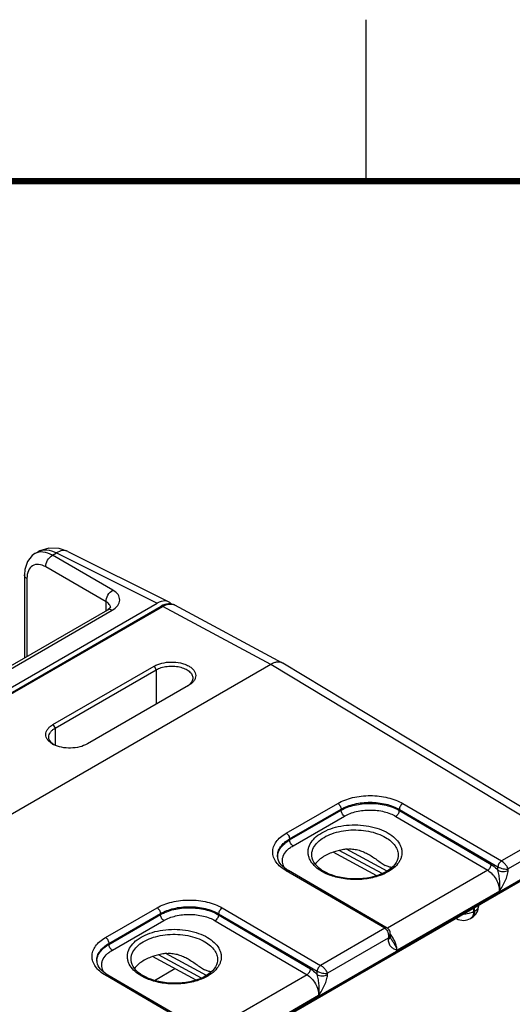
# Model space of a CAD drawing. Header units: inches. Extents: x 0 to 34, y 0 to 22.
# Tile 89 of 168: x 7.4 to 9, y 19 to 22. Entities that reach past the tile are written whole.
import ezdxf

# ---------------------------------------------------------------- set-up
doc = ezdxf.new("R2010")
doc.units = ezdxf.units.IN
doc.header["$LTSCALE"] = 1.87
doc.header["$MEASUREMENT"] = 0
doc.layers.get('0').update_dxf_attribs({"linetype": 'CONTINUOUS'})

msp = doc.modelspace()

# ---------------------------------------------------------------- linework, layer by layer
at = {"color": 2, "linetype": 'CONTINUOUS'}
msp.add_line((8.5, 21.5), (8.5, 22), dxfattribs=at)
at = {"color": 7, "linetype": 'CONTINUOUS'}
for p, q in [((7.5767, 20.3544), (7.5493, 20.3637)), ((7.4744, 20.3475), (7.4845, 20.3533)), ((7.5291, 20.3425), (7.5413, 20.3495)), ((7.7159, 20.2346), (7.5291, 20.3425)), ((7.5413, 20.3495), (7.8527, 20.194)), ((7.5767, 20.3544), (7.8888, 20.1984)), ((7.695, 20.1985), (7.5082, 20.3063)), ((7.442, 20.2818), (7.442, 20.025)), ((7.4499, 20.2702), (7.4499, 20.0296)), ((1.6595, 16.6181), (7.8527, 20.194)), ((3.1917, 17.4864), (7.8651, 20.1848)), ((3.1972, 17.4859), (7.8706, 20.1843)), ((7.2903, 19.9374), (7.6999, 20.1739)), ((7.3043, 19.9364), (7.714, 20.1729)), ((7.695, 20.1711), (7.695, 20.1985)), ((7.6999, 20.1739), (7.6999, 20.1739)), ((7.7085, 20.1802), (7.7085, 20.1802)), ((8.2048, 20.0045), (7.8706, 20.1843)), ((8.2415, 20.0087), (7.9073, 20.1884)), ((8.2048, 20.0045), (3.5258, 17.3029)), ((7.5303, 19.8182), (7.8435, 19.999)), ((7.8435, 19.999), (7.85, 19.9879)), ((9.0693, 19.4832), (8.2048, 20.0045)), ((8.2426, 20.0081), (8.2415, 20.0087)), ((9.1074, 19.4866), (8.2426, 20.0081)), ((7.5368, 19.8071), (7.85, 19.9879)), ((7.85, 19.9879), (7.85, 19.8817)), ((7.9502, 19.9395), (7.637, 19.7587)), ((7.9511, 19.9401), (7.9502, 19.9395)), ((7.5303, 19.8182), (7.5368, 19.8071)), ((7.5368, 19.8071), (7.5368, 19.7545)), ((8.2526, 19.4825), (8.4122, 19.5746)), ((8.6137, 19.5741), (8.9188, 19.3963)), ((8.2632, 19.4644), (8.4227, 19.5565)), ((8.2633, 19.4613), (8.4227, 19.5534)), ((8.2738, 19.4432), (8.4333, 19.5353)), ((8.4227, 19.5534), (8.4227, 19.5565)), ((8.5923, 19.5345), (8.8766, 19.3674)), ((8.603, 19.5526), (8.603, 19.556)), ((8.603, 19.556), (8.9082, 19.3782)), ((8.603, 19.5526), (8.8873, 19.3855)), ((9.0693, 19.4832), (8.9188, 19.3963)), ((8.2633, 19.4613), (8.2632, 19.4644)), ((9.0851, 19.4557), (8.9399, 19.3718)), ((8.3316, 19.4141), (8.3316, 19.4141)), ((8.5329, 19.3507), (8.3977, 19.4234)), ((8.5499, 19.3571), (8.4166, 19.4288)), ((8.5655, 19.3653), (8.4397, 19.433)), ((8.5997, 19.4126), (8.5997, 19.4126)), ((8.2258, 19.411), (8.2258, 19.411)), ((8.5578, 19.1879), (8.2526, 19.3656)), ((8.5653, 19.1887), (8.2601, 19.3664)), ((8.8766, 19.3674), (8.5661, 19.1881)), ((8.908, 19.3677), (8.9082, 19.3782)), ((8.9398, 19.3674), (8.9399, 19.3718)), ((4.5608, 16.784), (8.9892, 19.3409)), ((4.5638, 16.7906), (8.9921, 19.3475)), ((8.9126, 19.3028), (8.5958, 19.1199)), ((8.8489, 19.2593), (8.8489, 19.2599)), ((7.6931, 19.1594), (7.8527, 19.2516)), ((7.7037, 19.1413), (7.8632, 19.2334)), ((7.7038, 19.1383), (7.8632, 19.2303)), ((7.8632, 19.2303), (7.8632, 19.2334)), ((8.0435, 19.2295), (8.0435, 19.2329)), ((8.0435, 19.2329), (8.3487, 19.0552)), ((8.0435, 19.2295), (8.3278, 19.0625)), ((8.0542, 19.2511), (8.3593, 19.0733)), ((8.8328, 19.2506), (8.8328, 19.2392)), ((8.8328, 19.2392), (8.8357, 19.2409)), ((8.8357, 19.2409), (8.8357, 19.2523)), ((7.7143, 19.1202), (7.8738, 19.2122)), ((8.0328, 19.2114), (8.3171, 19.0444)), ((8.7797, 19.218), (8.7779, 19.2189)), ((8.8235, 19.2186), (8.8264, 19.2203)), ((8.5578, 19.1879), (8.3593, 19.0733)), ((8.575, 19.1712), (8.5751, 19.1625)), ((7.7038, 19.1383), (7.7037, 19.1413)), ((8.5685, 19.1574), (8.3804, 19.0488)), ((8.5685, 19.1574), (8.5685, 19.153)), ((8.5765, 19.1568), (8.5765, 19.1568)), ((8.006, 19.0422), (7.8802, 19.1099)), ((7.6663, 19.0879), (7.6663, 19.0879)), ((7.7721, 19.091), (7.7721, 19.0911)), ((7.9734, 19.0276), (7.8382, 19.1003)), ((7.9904, 19.0341), (7.8571, 19.1058)), ((8.0402, 19.0896), (8.0402, 19.0896)), ((7.8444, 19.0266), (7.9075, 19.0631)), ((8.3485, 19.0447), (8.3487, 19.0552)), ((8.3803, 19.0444), (8.3804, 19.0488)), ((7.9983, 18.8648), (7.6931, 19.0426)), ((8.0058, 18.8656), (7.7006, 19.0433)), ((8.3171, 19.0444), (8.0066, 18.8651)), ((8.3531, 18.9798), (8.0363, 18.7969))]:
    msp.add_line(p, q, dxfattribs=at)
at = {"color": 7, "linetype": 'CONTINUOUS', "const_width": 0.02}
msp.add_lwpolyline([(33.5, 21.5), (0.5, 21.5)], dxfattribs=at)
at = {"color": 7, "linetype": 'CONTINUOUS'}
for points in [[(7.5493, 20.3637), (7.518, 20.3647), (7.4893, 20.3559), (7.4844, 20.3533)], [(7.4745, 20.3476), (7.4661, 20.3416), (7.4513, 20.3232), (7.4433, 20.2987), (7.442, 20.2818)], [(7.7086, 20.1811), (7.7087, 20.1814), (7.7071, 20.1794), (7.6999, 20.1739)], [(7.9073, 20.1884), (7.9036, 20.1901), (7.8988, 20.1916), (7.8936, 20.1923), (7.8881, 20.1923), (7.8824, 20.1915), (7.8766, 20.19), (7.8706, 20.1876), (7.8651, 20.1848)], [(8.3427, 19.3862), (8.3383, 19.3924), (8.335, 19.3988), (8.3328, 19.4054), (8.3317, 19.4121), (8.3316, 19.4141)], [(8.5997, 19.4126), (8.5996, 19.4108), (8.5986, 19.4042), (8.5965, 19.3978), (8.5933, 19.3916), (8.5892, 19.3855), (8.5841, 19.3797), (8.5781, 19.3741), (8.5711, 19.3688), (8.5633, 19.3639), (8.5547, 19.3593), (8.5454, 19.3551), (8.5353, 19.3514)], [(8.2601, 19.3664), (8.2539, 19.3702), (8.2477, 19.3748), (8.2422, 19.3796), (8.2374, 19.3846), (8.2334, 19.3897), (8.2302, 19.3949), (8.2279, 19.4004), (8.2264, 19.4059), (8.2258, 19.411)], [(8.3686, 19.3645), (8.3614, 19.3691), (8.3542, 19.3746), (8.348, 19.3803), (8.3427, 19.3862)], [(8.5353, 19.3514), (8.5246, 19.3481), (8.5134, 19.3455), (8.5018, 19.3434), (8.4899, 19.3419), (8.4778, 19.341), (8.4655, 19.3408), (8.4533, 19.3412), (8.4412, 19.3422), (8.4293, 19.3438), (8.4177, 19.346), (8.4065, 19.3488), (8.3958, 19.3522), (8.3858, 19.356), (8.3764, 19.3603), (8.3686, 19.3645)], [(8.575, 19.1712), (8.5748, 19.1741), (8.5741, 19.1773), (8.573, 19.1802), (8.5715, 19.1828), (8.5697, 19.1851), (8.5676, 19.1871), (8.5654, 19.1886)], [(8.5765, 19.1568), (8.5762, 19.1573), (8.5758, 19.1581), (8.5755, 19.1593), (8.5752, 19.1608), (8.5751, 19.1625)], [(7.7006, 19.0433), (7.6944, 19.0472), (7.6882, 19.0518), (7.6827, 19.0566), (7.6779, 19.0615), (7.6739, 19.0666), (7.6707, 19.0719), (7.6684, 19.0773), (7.6669, 19.0829), (7.6663, 19.0879)], [(7.7832, 19.0632), (7.7788, 19.0694), (7.7755, 19.0758), (7.7733, 19.0823), (7.7722, 19.089), (7.7721, 19.0911)], [(8.0402, 19.0896), (8.0401, 19.0877), (8.0391, 19.0812), (8.037, 19.0748), (8.0338, 19.0685), (8.0297, 19.0625), (8.0246, 19.0567), (8.0186, 19.0511), (8.0116, 19.0458), (8.0038, 19.0408), (7.9952, 19.0362), (7.9859, 19.032), (7.9758, 19.0283)], [(7.8091, 19.0415), (7.8019, 19.0461), (7.7947, 19.0515), (7.7885, 19.0572), (7.7832, 19.0632)], [(7.9758, 19.0283), (7.9651, 19.0251), (7.9539, 19.0224), (7.9423, 19.0203), (7.9304, 19.0189), (7.9183, 19.018), (7.906, 19.0177), (7.8938, 19.0181), (7.8817, 19.0191), (7.8698, 19.0208), (7.8582, 19.023), (7.847, 19.0258), (7.8363, 19.0291), (7.8263, 19.033), (7.8169, 19.0373), (7.8091, 19.0415)]]:
    msp.add_lwpolyline(points, dxfattribs=at)
for centre, radius, start, end in [((7.6936, 20.1802), 0.0149, 359.9978, 3.4411), ((7.8954, 20.1663), 0.0251, 61.7343, 66.4493), ((7.9172, 19.983), 0.0542, 302.645, 307.2943), ((7.9197, 19.9796), 0.05, 307.3187, 308.529), ((7.5655, 19.8207), 0.0722, 240.0337, 242.7817), ((7.5607, 19.7983), 0.0504, 232.0071, 235.964), ((8.2691, 19.409), 0.0432, 177.3306, 179.169), ((8.919, 19.3969), 0.0216, 239.9252, 240.1386), ((8.8039, 19.2593), 0.045, 300.0008, 359.9992), ((8.7868, 19.2313), 0.0151, 234.4126, 241.7163), ((8.801, 19.2576), 0.045, 241.7302, 300.0009), ((7.7096, 19.0859), 0.0432, 177.3306, 179.169), ((8.3595, 19.0738), 0.0216, 239.9252, 240.1386)]:
    msp.add_arc(centre, radius, start, end, dxfattribs=at)
msp.add_ellipse((7.8526, 20.1327), major_axis=(0.0375, 0.065), ratio=0.576629, start_param=6.085711, end_param=7.068023, dxfattribs=at)
for points, knots in [([(7.4845, 20.3533), (7.4922, 20.3578), (7.5128, 20.3614), (7.5318, 20.3545), (7.5413, 20.3495)], [0, 0, 0, 0, 0.453196, 1, 1, 1, 1]), ([(7.5767, 20.3544), (7.5717, 20.3568), (7.5586, 20.3582), (7.5471, 20.3531), (7.5413, 20.3495)], [0, 0, 0, 0, 0.452206, 1, 1, 1, 1]), ([(7.5291, 20.3425), (7.5201, 20.3476), (7.502, 20.355), (7.4819, 20.3518), (7.4745, 20.3476)], [0, 0, 0, 0, 0.550041, 1, 1, 1, 1]), ([(7.5082, 20.3063), (7.508, 20.3135), (7.5127, 20.3278), (7.5228, 20.3391), (7.5291, 20.3425)], [0, 0, 0, 0, 0.499994, 1, 1, 1, 1]), ([(7.5082, 20.3063), (7.5014, 20.3103), (7.4876, 20.316), (7.4653, 20.312), (7.4518, 20.2936), (7.4499, 20.2784), (7.4499, 20.2702)], [0, 0, 0, 0, 0.270837, 0.491326, 0.717628, 1, 1, 1, 1]), ([(7.4499, 20.2702), (7.4487, 20.2709), (7.4449, 20.2737), (7.442, 20.2784), (7.442, 20.2818)], [0, 0, 0, 0, 0.291472, 1, 1, 1, 1]), ([(7.695, 20.1985), (7.6948, 20.2057), (7.6995, 20.22), (7.7096, 20.2312), (7.7159, 20.2346)], [0, 0, 0, 0, 0.499994, 1, 1, 1, 1]), ([(7.714, 20.1729), (7.7204, 20.1766), (7.7314, 20.1848), (7.7396, 20.2037), (7.7327, 20.2229), (7.7221, 20.2311), (7.7159, 20.2346)], [0, 0, 0, 0, 0.282235, 0.508517, 0.729022, 1, 1, 1, 1]), ([(7.7085, 20.1811), (7.7083, 20.1845), (7.705, 20.1919), (7.6987, 20.1965), (7.695, 20.1985)], [0, 0, 0, 0, 0.448189, 1, 1, 1, 1]), ([(7.6999, 20.1739), (7.7009, 20.1745), (7.7055, 20.1762), (7.7107, 20.1746), (7.714, 20.1729)], [0, 0, 0, 0, 0.222727, 1, 1, 1, 1]), ([(7.8651, 20.1848), (7.8658, 20.1852), (7.8678, 20.1855), (7.8696, 20.1848), (7.8706, 20.1843)], [0, 0, 0, 0, 0.450719, 1, 1, 1, 1]), ([(7.8706, 20.1843), (7.8736, 20.186), (7.8796, 20.189), (7.8888, 20.1915), (7.8976, 20.1918), (7.903, 20.1904), (7.9055, 20.1893)], [0, 0, 0, 0, 0.28739, 0.546954, 0.781864, 1, 1, 1, 1]), ([(7.8435, 19.999), (7.8471, 20.0011), (7.855, 20.0048), (7.8726, 20.0103), (7.8965, 20.0131), (7.9204, 20.0109), (7.9381, 20.0059), (7.9495, 20.0008), (7.9591, 19.9946), (7.9664, 19.9873), (7.9711, 19.9792), (7.9728, 19.9706), (7.9715, 19.9619), (7.9671, 19.9536), (7.9602, 19.9461), (7.9543, 19.942), (7.9511, 19.9401)], [0, 0, 0, 0, 0.066494, 0.138992, 0.292983, 0.446885, 0.519076, 0.585889, 0.646348, 0.700271, 0.748565, 0.793503, 0.838338, 0.886417, 0.940196, 1, 1, 1, 1]), ([(7.85, 19.9879), (7.8549, 19.9907), (7.866, 19.9954), (7.8841, 19.9991), (7.9033, 19.9999), (7.922, 19.9975), (7.9386, 19.9923), (7.9502, 19.9855), (7.9571, 19.9789), (7.9607, 19.9737), (7.9629, 19.9683), (7.9634, 19.9645), (7.9634, 19.9626)], [0, 0, 0, 0, 0.128921, 0.271678, 0.419722, 0.564658, 0.698417, 0.815141, 0.866608, 0.913821, 0.957772, 1, 1, 1, 1]), ([(8.2415, 20.0087), (8.239, 20.01), (8.2334, 20.0119), (8.2241, 20.012), (8.2162, 20.01), (8.2097, 20.0073), (8.2064, 20.0055), (8.2048, 20.0045)], [0, 0, 0, 0, 0.218353, 0.452159, 0.71125, 0.851937, 1, 1, 1, 1]), ([(7.9634, 19.9626), (7.9634, 19.9606), (7.9628, 19.9566), (7.9603, 19.9508), (7.9563, 19.9452), (7.9528, 19.942), (7.9509, 19.9405)], [0, 0, 0, 0, 0.224876, 0.461143, 0.718162, 1, 1, 1, 1]), ([(7.5294, 19.7582), (7.5262, 19.76), (7.5204, 19.764), (7.5134, 19.7714), (7.5091, 19.7795), (7.5077, 19.7881), (7.5094, 19.7967), (7.514, 19.8049), (7.5211, 19.8122), (7.5271, 19.8163), (7.5303, 19.8182)], [0, 0, 0, 0, 0.144095, 0.272586, 0.388033, 0.496247, 0.605134, 0.722623, 0.854142, 1, 1, 1, 1]), ([(7.5174, 19.7803), (7.5174, 19.7828), (7.5183, 19.788), (7.5223, 19.7952), (7.5286, 19.8018), (7.5339, 19.8054), (7.5368, 19.8071)], [0, 0, 0, 0, 0.215909, 0.448761, 0.709865, 1, 1, 1, 1]), ([(7.5297, 19.7586), (7.5278, 19.7601), (7.5244, 19.7632), (7.5204, 19.7686), (7.5179, 19.7743), (7.5174, 19.7783), (7.5174, 19.7803)], [0, 0, 0, 0, 0.280482, 0.536449, 0.77332, 1, 1, 1, 1]), ([(7.637, 19.7587), (7.6297, 19.7545), (7.6126, 19.7481), (7.5852, 19.7447), (7.5576, 19.747), (7.5401, 19.7526), (7.5325, 19.7565)], [0, 0, 0, 0, 0.236008, 0.498149, 0.761169, 1, 1, 1, 1]), ([(8.4122, 19.5746), (8.4191, 19.5786), (8.4342, 19.5856), (8.4587, 19.5931), (8.4853, 19.5976), (8.5129, 19.5991), (8.5406, 19.5975), (8.5671, 19.5928), (8.5917, 19.5852), (8.6068, 19.5781), (8.6137, 19.5741)], [0, 0, 0, 0, 0.1141, 0.237195, 0.366768, 0.499736, 0.63274, 0.762419, 0.885682, 1, 1, 1, 1]), ([(8.4122, 19.5746), (8.4137, 19.5738), (8.4165, 19.5714), (8.4198, 19.5669), (8.422, 19.5618), (8.4227, 19.5582), (8.4227, 19.5565)], [0, 0, 0, 0, 0.236976, 0.499189, 0.761843, 1, 1, 1, 1]), ([(8.4227, 19.5565), (8.4289, 19.5601), (8.4424, 19.5664), (8.4644, 19.5731), (8.4882, 19.5771), (8.5129, 19.5785), (8.5376, 19.577), (8.5614, 19.5728), (8.5834, 19.566), (8.5969, 19.5596), (8.603, 19.556)], [0, 0, 0, 0, 0.114145, 0.237238, 0.36678, 0.499705, 0.63267, 0.762331, 0.885612, 1, 1, 1, 1]), ([(8.4227, 19.5534), (8.4289, 19.5569), (8.4424, 19.5632), (8.4644, 19.5698), (8.4882, 19.5738), (8.5129, 19.5751), (8.5376, 19.5736), (8.5614, 19.5694), (8.5834, 19.5625), (8.5969, 19.5562), (8.603, 19.5526)], [0, 0, 0, 0, 0.114008, 0.237036, 0.366572, 0.499533, 0.632558, 0.762282, 0.885608, 1, 1, 1, 1]), ([(8.6137, 19.5741), (8.6122, 19.5732), (8.6094, 19.5709), (8.606, 19.5664), (8.6038, 19.5613), (8.6031, 19.5577), (8.603, 19.556)], [0, 0, 0, 0, 0.236844, 0.499187, 0.761971, 1, 1, 1, 1]), ([(8.4333, 19.5353), (8.4318, 19.5362), (8.429, 19.5385), (8.4257, 19.543), (8.4234, 19.5481), (8.4228, 19.5517), (8.4227, 19.5534)], [0, 0, 0, 0, 0.237244, 0.499463, 0.761973, 1, 1, 1, 1]), ([(8.4333, 19.5353), (8.4387, 19.5384), (8.4506, 19.544), (8.477, 19.5519), (8.5128, 19.5557), (8.5486, 19.5516), (8.575, 19.5433), (8.5869, 19.5377), (8.5923, 19.5345)], [0, 0, 0, 0, 0.114151, 0.23728, 0.499471, 0.761948, 0.885415, 1, 1, 1, 1]), ([(8.5923, 19.5345), (8.5938, 19.5353), (8.5966, 19.5377), (8.6, 19.5422), (8.6023, 19.5472), (8.603, 19.5509), (8.603, 19.5526)], [0, 0, 0, 0, 0.236981, 0.49946, 0.762231, 1, 1, 1, 1]), ([(8.3329, 19.4582), (8.3379, 19.4649), (8.3512, 19.4773), (8.3762, 19.4914), (8.4061, 19.5017), (8.4394, 19.5075), (8.4741, 19.5086), (8.5084, 19.5049), (8.5402, 19.4965), (8.5597, 19.4878), (8.5685, 19.4826)], [0, 0, 0, 0, 0.099166, 0.212253, 0.337842, 0.472367, 0.611021, 0.748489, 0.879599, 1, 1, 1, 1]), ([(8.2526, 19.3656), (8.2464, 19.3693), (8.235, 19.3772), (8.2215, 19.3915), (8.2129, 19.4074), (8.2099, 19.4242), (8.2129, 19.4409), (8.2214, 19.4568), (8.235, 19.4711), (8.2463, 19.4789), (8.2526, 19.4825)], [0, 0, 0, 0, 0.144884, 0.274626, 0.39142, 0.500515, 0.609515, 0.726059, 0.855466, 1, 1, 1, 1]), ([(8.2526, 19.4825), (8.2541, 19.4816), (8.2569, 19.4793), (8.2602, 19.4748), (8.2625, 19.4697), (8.2631, 19.4661), (8.2632, 19.4644)], [0, 0, 0, 0, 0.236976, 0.499189, 0.761843, 1, 1, 1, 1]), ([(8.3466, 19.4509), (8.3517, 19.4566), (8.3646, 19.4673), (8.3879, 19.4792), (8.4153, 19.4878), (8.4453, 19.4924), (8.4764, 19.4929), (8.507, 19.4892), (8.5353, 19.4815), (8.5527, 19.4737), (8.5605, 19.4691)], [0, 0, 0, 0, 0.101605, 0.216519, 0.342927, 0.477267, 0.614954, 0.751029, 0.88071, 1, 1, 1, 1]), ([(8.5685, 19.4826), (8.5759, 19.4783), (8.5892, 19.4687), (8.602, 19.4533), (8.6082, 19.4402), (8.6108, 19.4304), (8.6113, 19.4205), (8.6099, 19.4106), (8.6065, 19.4009), (8.5993, 19.3881), (8.5853, 19.3733), (8.5629, 19.3589), (8.5455, 19.3519), (8.5361, 19.3489)], [0, 0, 0, 0, 0.137269, 0.257867, 0.313161, 0.366167, 0.418075, 0.470215, 0.523883, 0.580194, 0.703506, 0.843713, 1, 1, 1, 1]), ([(8.2258, 19.411), (8.2257, 19.4159), (8.2272, 19.4263), (8.2348, 19.4409), (8.2471, 19.4539), (8.2574, 19.4611), (8.2632, 19.4644)], [0, 0, 0, 0, 0.218502, 0.451379, 0.710202, 1, 1, 1, 1]), ([(8.226, 19.411), (8.2262, 19.4157), (8.2283, 19.4255), (8.2361, 19.4391), (8.248, 19.4514), (8.2578, 19.4582), (8.2633, 19.4613)], [0, 0, 0, 0, 0.218431, 0.452595, 0.71182, 1, 1, 1, 1]), ([(8.2474, 19.375), (8.2457, 19.3778), (8.2428, 19.3836), (8.2407, 19.393), (8.2408, 19.4024), (8.2442, 19.4151), (8.2523, 19.4269), (8.2634, 19.4367), (8.2702, 19.4411), (8.2738, 19.4432)], [0, 0, 0, 0, 0.119815, 0.233742, 0.345688, 0.459924, 0.708518, 0.848618, 1, 1, 1, 1]), ([(8.2738, 19.4432), (8.2723, 19.4441), (8.2695, 19.4464), (8.2662, 19.4509), (8.264, 19.456), (8.2633, 19.4596), (8.2633, 19.4613)], [0, 0, 0, 0, 0.237244, 0.499463, 0.761973, 1, 1, 1, 1]), ([(8.3397, 19.3819), (8.3344, 19.3872), (8.3276, 19.3962), (8.3222, 19.4096), (8.3203, 19.4196), (8.3204, 19.4296), (8.3233, 19.4432), (8.3285, 19.4526), (8.3329, 19.4582)], [0, 0, 0, 0, 0.268066, 0.391437, 0.510397, 0.627858, 0.746926, 1, 1, 1, 1]), ([(8.3316, 19.4141), (8.3316, 19.4173), (8.3321, 19.4238), (8.336, 19.4368), (8.3419, 19.4456), (8.3466, 19.4509)], [0, 0, 0, 0, 0.236259, 0.478277, 1, 1, 1, 1]), ([(8.5605, 19.4691), (8.5664, 19.4655), (8.5773, 19.4579), (8.5901, 19.4441), (8.5981, 19.4288), (8.5998, 19.4179), (8.5997, 19.4126)], [0, 0, 0, 0, 0.289471, 0.548546, 0.781743, 1, 1, 1, 1]), ([(8.3977, 19.4234), (8.3917, 19.4213), (8.3804, 19.4167), (8.365, 19.408), (8.3522, 19.3981), (8.3453, 19.3904), (8.3425, 19.3864)], [0, 0, 0, 0, 0.281733, 0.543213, 0.782538, 1, 1, 1, 1]), ([(8.4421, 19.4333), (8.4382, 19.4329), (8.4232, 19.4308), (8.4083, 19.4271), (8.3977, 19.4234)], [0, 0, 0, 0, 0.257547, 1, 1, 1, 1]), ([(8.4421, 19.4333), (8.4475, 19.4339), (8.4584, 19.4339), (8.4745, 19.4309), (8.4901, 19.4256), (8.4999, 19.4208), (8.5048, 19.4182)], [0, 0, 0, 0, 0.248677, 0.49821, 0.748775, 1, 1, 1, 1]), ([(8.5048, 19.4182), (8.5097, 19.4155), (8.5194, 19.4097), (8.5331, 19.4002), (8.546, 19.3907), (8.5548, 19.385), (8.5592, 19.3828)], [0, 0, 0, 0, 0.261087, 0.520169, 0.77201, 1, 1, 1, 1]), ([(8.363, 19.364), (8.3608, 19.3653), (8.3525, 19.3705), (8.3447, 19.3767), (8.3397, 19.3819)], [0, 0, 0, 0, 0.263736, 1, 1, 1, 1]), ([(8.5798, 19.3757), (8.5767, 19.3765), (8.5718, 19.3777), (8.5649, 19.3801), (8.5611, 19.3818), (8.5592, 19.3828)], [0, 0, 0, 0, 0.438311, 0.700525, 1, 1, 1, 1]), ([(8.8766, 19.3674), (8.8781, 19.3683), (8.8809, 19.3706), (8.8842, 19.3751), (8.8866, 19.3802), (8.8873, 19.3838), (8.8873, 19.3855)], [0, 0, 0, 0, 0.236981, 0.49946, 0.762231, 1, 1, 1, 1]), ([(8.8873, 19.3855), (8.8891, 19.3844), (8.8968, 19.3794), (8.9035, 19.373), (8.908, 19.3677)], [0, 0, 0, 0, 0.234431, 1, 1, 1, 1]), ([(8.9188, 19.3964), (8.9173, 19.3955), (8.9145, 19.3931), (8.9112, 19.3887), (8.9089, 19.3836), (8.9082, 19.38), (8.9082, 19.3782)], [0, 0, 0, 0, 0.236844, 0.499187, 0.761971, 1, 1, 1, 1]), ([(8.9188, 19.3963), (8.9174, 19.3955), (8.9146, 19.3931), (8.9113, 19.3886), (8.909, 19.3835), (8.9083, 19.3799), (8.9082, 19.3782)], [0, 0, 0, 0, 0.23658, 0.498909, 0.76183, 1, 1, 1, 1]), ([(8.9399, 19.3718), (8.9391, 19.3741), (8.9367, 19.3788), (8.9318, 19.3854), (8.9258, 19.3915), (8.9212, 19.395), (8.9188, 19.3963)], [0, 0, 0, 0, 0.216799, 0.47672, 0.750266, 1, 1, 1, 1]), ([(8.2526, 19.3656), (8.2533, 19.366), (8.2546, 19.3666), (8.2566, 19.3671), (8.2585, 19.3671), (8.2596, 19.3667), (8.2601, 19.3664)], [0, 0, 0, 0, 0.290323, 0.549714, 0.782684, 1, 1, 1, 1]), ([(8.5361, 19.3489), (8.5219, 19.3444), (8.4917, 19.3385), (8.4458, 19.3382), (8.4019, 19.346), (8.3748, 19.357), (8.363, 19.364)], [0, 0, 0, 0, 0.251929, 0.514109, 0.768822, 1, 1, 1, 1]), ([(8.8766, 19.3674), (8.8818, 19.3644), (8.8917, 19.3559), (8.9031, 19.3399), (8.9107, 19.3218), (8.9127, 19.3089), (8.9126, 19.3028)], [0, 0, 0, 0, 0.237053, 0.499139, 0.761692, 1, 1, 1, 1]), ([(8.9126, 19.3028), (8.9136, 19.308), (8.9148, 19.3187), (8.9141, 19.3351), (8.9122, 19.3488), (8.9101, 19.3597), (8.9088, 19.3651), (8.908, 19.3677)], [0, 0, 0, 0, 0.240925, 0.492181, 0.747196, 0.874582, 1, 1, 1, 1]), ([(8.908, 19.3677), (8.9103, 19.3664), (8.9155, 19.3645), (8.9239, 19.3635), (8.9323, 19.3643), (8.9376, 19.3661), (8.9398, 19.3674)], [0, 0, 0, 0, 0.237771, 0.501106, 0.76384, 1, 1, 1, 1]), ([(8.9082, 19.3782), (8.9106, 19.3768), (8.9159, 19.3745), (8.9242, 19.3723), (8.9323, 19.3713), (8.9376, 19.3714), (8.9399, 19.3718)], [0, 0, 0, 0, 0.250301, 0.524327, 0.784175, 1, 1, 1, 1]), ([(8.9126, 19.3028), (8.9159, 19.308), (8.9224, 19.3183), (8.9312, 19.3343), (8.9376, 19.3506), (8.9398, 19.362), (8.9398, 19.3674)], [0, 0, 0, 0, 0.258878, 0.517525, 0.769703, 1, 1, 1, 1]), ([(7.8527, 19.2516), (7.8596, 19.2556), (7.8747, 19.2626), (7.8992, 19.27), (7.9258, 19.2746), (7.9534, 19.276), (7.9811, 19.2744), (8.0076, 19.2697), (8.0322, 19.2622), (8.0473, 19.2551), (8.0542, 19.2511)], [0, 0, 0, 0, 0.1141, 0.237195, 0.366768, 0.499736, 0.63274, 0.762419, 0.885682, 1, 1, 1, 1]), ([(8.8357, 19.2409), (8.8377, 19.2421), (8.8413, 19.2446), (8.8456, 19.2491), (8.8483, 19.254), (8.8489, 19.2576), (8.8489, 19.2593)], [0, 0, 0, 0, 0.289796, 0.549041, 0.782223, 1, 1, 1, 1]), ([(7.8527, 19.2516), (7.8542, 19.2507), (7.857, 19.2483), (7.8603, 19.2439), (7.8625, 19.2388), (7.8632, 19.2352), (7.8632, 19.2334)], [0, 0, 0, 0, 0.236976, 0.499189, 0.761843, 1, 1, 1, 1]), ([(7.8632, 19.2334), (7.8694, 19.237), (7.8829, 19.2433), (7.9049, 19.25), (7.9287, 19.2541), (7.9534, 19.2554), (7.9781, 19.2539), (8.0019, 19.2497), (8.0239, 19.2429), (8.0374, 19.2365), (8.0435, 19.2329)], [0, 0, 0, 0, 0.114145, 0.237238, 0.36678, 0.499705, 0.63267, 0.762331, 0.885612, 1, 1, 1, 1]), ([(7.8632, 19.2303), (7.8694, 19.2339), (7.8829, 19.2401), (7.9049, 19.2468), (7.9287, 19.2508), (7.9534, 19.252), (7.9781, 19.2505), (8.0019, 19.2463), (8.0239, 19.2395), (8.0374, 19.2331), (8.0435, 19.2295)], [0, 0, 0, 0, 0.114008, 0.237036, 0.366572, 0.499533, 0.632558, 0.762282, 0.885608, 1, 1, 1, 1]), ([(7.8738, 19.2122), (7.8723, 19.2131), (7.8695, 19.2155), (7.8662, 19.22), (7.8639, 19.225), (7.8633, 19.2286), (7.8632, 19.2303)], [0, 0, 0, 0, 0.237244, 0.499463, 0.761973, 1, 1, 1, 1]), ([(7.8738, 19.2122), (7.8792, 19.2154), (7.8911, 19.2209), (7.9175, 19.2289), (7.9533, 19.2326), (7.9891, 19.2285), (8.0155, 19.2203), (8.0274, 19.2146), (8.0328, 19.2114)], [0, 0, 0, 0, 0.114151, 0.23728, 0.499471, 0.761948, 0.885415, 1, 1, 1, 1]), ([(8.0328, 19.2114), (8.0343, 19.2123), (8.0371, 19.2147), (8.0405, 19.2191), (8.0428, 19.2242), (8.0435, 19.2278), (8.0435, 19.2295)], [0, 0, 0, 0, 0.236981, 0.49946, 0.762231, 1, 1, 1, 1]), ([(8.0542, 19.2511), (8.0527, 19.2502), (8.0499, 19.2478), (8.0465, 19.2434), (8.0443, 19.2383), (8.0436, 19.2347), (8.0435, 19.2329)], [0, 0, 0, 0, 0.236844, 0.499187, 0.761971, 1, 1, 1, 1]), ([(8.8328, 19.2392), (8.8281, 19.2366), (8.8173, 19.2327), (8.8059, 19.2316), (8.8, 19.2316)], [0, 0, 0, 0, 0.474453, 1, 1, 1, 1]), ([(8.8328, 19.2392), (8.8328, 19.237), (8.8324, 19.2326), (8.8307, 19.2267), (8.8277, 19.2218), (8.825, 19.2195), (8.8235, 19.2186)], [0, 0, 0, 0, 0.289803, 0.549049, 0.782228, 1, 1, 1, 1]), ([(8.8357, 19.2409), (8.8357, 19.2387), (8.8354, 19.2343), (8.8336, 19.2284), (8.8307, 19.2235), (8.8279, 19.2212), (8.8264, 19.2203)], [0, 0, 0, 0, 0.289803, 0.549049, 0.782228, 1, 1, 1, 1]), ([(7.7734, 19.1352), (7.7784, 19.1418), (7.7917, 19.1543), (7.8167, 19.1684), (7.8466, 19.1786), (7.8799, 19.1844), (7.9146, 19.1855), (7.9489, 19.1818), (7.9807, 19.1735), (8.0002, 19.1647), (8.009, 19.1596)], [0, 0, 0, 0, 0.099166, 0.212253, 0.337842, 0.472367, 0.611021, 0.748489, 0.879599, 1, 1, 1, 1]), ([(7.7871, 19.1278), (7.7922, 19.1336), (7.8051, 19.1442), (7.8284, 19.1562), (7.8558, 19.1647), (7.8858, 19.1693), (7.9169, 19.1698), (7.9475, 19.1661), (7.9758, 19.1585), (7.9932, 19.1506), (8.001, 19.146)], [0, 0, 0, 0, 0.101605, 0.216519, 0.342927, 0.477267, 0.614954, 0.751029, 0.88071, 1, 1, 1, 1]), ([(8.5653, 19.1887), (8.5648, 19.1889), (8.5637, 19.1894), (8.5618, 19.1894), (8.5598, 19.1889), (8.5585, 19.1883), (8.5578, 19.1879)], [0, 0, 0, 0, 0.217316, 0.450286, 0.709676, 1, 1, 1, 1]), ([(8.5654, 19.1886), (8.5649, 19.1889), (8.5637, 19.1893), (8.5618, 19.1894), (8.5598, 19.1889), (8.5585, 19.1883), (8.5578, 19.1879)], [0, 0, 0, 0, 0.217522, 0.450595, 0.709926, 1, 1, 1, 1]), ([(8.5578, 19.1879), (8.5625, 19.1852), (8.5667, 19.1787), (8.5688, 19.1705), (8.5695, 19.1646), (8.5692, 19.1602), (8.5685, 19.1574)], [0, 0, 0, 0, 0.479289, 0.611923, 0.744389, 1, 1, 1, 1]), ([(8.5685, 19.1574), (8.5704, 19.1593), (8.5737, 19.1635), (8.575, 19.1687), (8.575, 19.1712)], [0, 0, 0, 0, 0.52929, 1, 1, 1, 1]), ([(8.5958, 19.1199), (8.5957, 19.124), (8.5945, 19.1326), (8.5902, 19.1454), (8.5837, 19.1578), (8.5781, 19.1655), (8.575, 19.1691)], [0, 0, 0, 0, 0.226977, 0.477051, 0.739066, 1, 1, 1, 1]), ([(7.6931, 19.0426), (7.6869, 19.0462), (7.6755, 19.0541), (7.662, 19.0685), (7.6534, 19.0843), (7.6504, 19.1011), (7.6534, 19.1179), (7.6619, 19.1337), (7.6755, 19.148), (7.6868, 19.1558), (7.6931, 19.1594)], [0, 0, 0, 0, 0.144884, 0.274626, 0.39142, 0.500515, 0.609515, 0.726059, 0.855466, 1, 1, 1, 1]), ([(7.6663, 19.0879), (7.6662, 19.0929), (7.6677, 19.1033), (7.6753, 19.1178), (7.6876, 19.1309), (7.6979, 19.138), (7.7037, 19.1413)], [0, 0, 0, 0, 0.218502, 0.451379, 0.710202, 1, 1, 1, 1]), ([(7.6665, 19.0879), (7.6667, 19.0927), (7.6688, 19.1025), (7.6766, 19.116), (7.6885, 19.1283), (7.6983, 19.1351), (7.7038, 19.1383)], [0, 0, 0, 0, 0.218431, 0.452595, 0.71182, 1, 1, 1, 1]), ([(7.6931, 19.1594), (7.6946, 19.1586), (7.6974, 19.1562), (7.7007, 19.1517), (7.703, 19.1467), (7.7036, 19.143), (7.7037, 19.1413)], [0, 0, 0, 0, 0.236976, 0.499189, 0.761843, 1, 1, 1, 1]), ([(7.7143, 19.1202), (7.7128, 19.121), (7.71, 19.1234), (7.7067, 19.1279), (7.7045, 19.1329), (7.7038, 19.1365), (7.7038, 19.1383)], [0, 0, 0, 0, 0.237244, 0.499463, 0.761973, 1, 1, 1, 1]), ([(8.009, 19.1596), (8.0164, 19.1552), (8.0297, 19.1457), (8.0425, 19.1303), (8.0487, 19.1172), (8.0513, 19.1074), (8.0518, 19.0975), (8.0504, 19.0876), (8.047, 19.0779), (8.0398, 19.065), (8.0258, 19.0502), (8.0034, 19.0358), (7.986, 19.0288), (7.9766, 19.0259)], [0, 0, 0, 0, 0.137269, 0.257867, 0.313161, 0.366167, 0.418075, 0.470215, 0.523883, 0.580194, 0.703506, 0.843713, 1, 1, 1, 1]), ([(8.001, 19.146), (8.007, 19.1425), (8.0178, 19.1349), (8.0306, 19.121), (8.0386, 19.1058), (8.0403, 19.0948), (8.0402, 19.0896)], [0, 0, 0, 0, 0.289471, 0.548546, 0.781743, 1, 1, 1, 1]), ([(8.5751, 19.1625), (8.5751, 19.1617), (8.5748, 19.1598), (8.5735, 19.1572), (8.5713, 19.1549), (8.5695, 19.1536), (8.5685, 19.153)], [0, 0, 0, 0, 0.21857, 0.452166, 0.711185, 1, 1, 1, 1]), ([(8.5685, 19.153), (8.5686, 19.1486), (8.5697, 19.142), (8.5737, 19.1347), (8.5785, 19.1291), (8.586, 19.124), (8.5925, 19.1213), (8.5958, 19.1199)], [0, 0, 0, 0, 0.290805, 0.418063, 0.537966, 0.768912, 1, 1, 1, 1]), ([(8.5765, 19.1568), (8.5785, 19.1536), (8.5827, 19.1475), (8.5883, 19.1382), (8.5928, 19.129), (8.595, 19.1229), (8.5958, 19.1199)], [0, 0, 0, 0, 0.272107, 0.534098, 0.778987, 1, 1, 1, 1]), ([(7.6879, 19.052), (7.6862, 19.0548), (7.6833, 19.0606), (7.6812, 19.0699), (7.6813, 19.0794), (7.6847, 19.0921), (7.6928, 19.1038), (7.7039, 19.1137), (7.7107, 19.1181), (7.7143, 19.1202)], [0, 0, 0, 0, 0.119815, 0.233742, 0.345688, 0.459924, 0.708518, 0.848618, 1, 1, 1, 1]), ([(7.7802, 19.0588), (7.7749, 19.0642), (7.7681, 19.0731), (7.7627, 19.0865), (7.7608, 19.0965), (7.7609, 19.1066), (7.7638, 19.1201), (7.769, 19.1295), (7.7734, 19.1352)], [0, 0, 0, 0, 0.268066, 0.391437, 0.510397, 0.627858, 0.746926, 1, 1, 1, 1]), ([(7.7721, 19.0911), (7.7721, 19.0942), (7.7726, 19.1007), (7.7765, 19.1137), (7.7824, 19.1226), (7.7871, 19.1278)], [0, 0, 0, 0, 0.236259, 0.478277, 1, 1, 1, 1]), ([(7.8826, 19.1102), (7.8787, 19.1098), (7.8637, 19.1077), (7.8488, 19.1041), (7.8382, 19.1004)], [0, 0, 0, 0, 0.257547, 1, 1, 1, 1]), ([(7.8826, 19.1102), (7.888, 19.1109), (7.8989, 19.1108), (7.915, 19.1078), (7.9306, 19.1025), (7.9404, 19.0978), (7.9453, 19.0952)], [0, 0, 0, 0, 0.248677, 0.49821, 0.748775, 1, 1, 1, 1]), ([(7.8382, 19.1004), (7.8322, 19.0983), (7.8209, 19.0936), (7.8055, 19.085), (7.7928, 19.075), (7.7858, 19.0673), (7.783, 19.0633)], [0, 0, 0, 0, 0.281733, 0.543213, 0.782538, 1, 1, 1, 1]), ([(7.9453, 19.0952), (7.9502, 19.0925), (7.9599, 19.0867), (7.9736, 19.0771), (7.9865, 19.0676), (7.9953, 19.062), (7.9997, 19.0597)], [0, 0, 0, 0, 0.261087, 0.520169, 0.77201, 1, 1, 1, 1]), ([(7.8035, 19.0409), (7.8013, 19.0423), (7.793, 19.0475), (7.7852, 19.0536), (7.7802, 19.0588)], [0, 0, 0, 0, 0.263736, 1, 1, 1, 1]), ([(8.0203, 19.0527), (8.0172, 19.0535), (8.0123, 19.0547), (8.0054, 19.0571), (8.0016, 19.0587), (7.9997, 19.0597)], [0, 0, 0, 0, 0.438311, 0.700525, 1, 1, 1, 1]), ([(8.3171, 19.0444), (8.3186, 19.0452), (8.3214, 19.0476), (8.3247, 19.0521), (8.3271, 19.0571), (8.3278, 19.0608), (8.3278, 19.0625)], [0, 0, 0, 0, 0.236981, 0.49946, 0.762231, 1, 1, 1, 1]), ([(8.3278, 19.0625), (8.3297, 19.0614), (8.3373, 19.0564), (8.344, 19.05), (8.3485, 19.0447)], [0, 0, 0, 0, 0.234431, 1, 1, 1, 1]), ([(8.3593, 19.0733), (8.3578, 19.0724), (8.355, 19.0701), (8.3517, 19.0656), (8.3494, 19.0605), (8.3487, 19.0569), (8.3487, 19.0552)], [0, 0, 0, 0, 0.236844, 0.499187, 0.761971, 1, 1, 1, 1]), ([(8.3593, 19.0733), (8.3579, 19.0724), (8.3551, 19.0701), (8.3518, 19.0656), (8.3495, 19.0605), (8.3488, 19.0569), (8.3487, 19.0551)], [0, 0, 0, 0, 0.23658, 0.498909, 0.76183, 1, 1, 1, 1]), ([(8.3487, 19.0551), (8.3511, 19.0538), (8.3564, 19.0515), (8.3647, 19.0493), (8.3728, 19.0482), (8.3781, 19.0484), (8.3804, 19.0488)], [0, 0, 0, 0, 0.250301, 0.524327, 0.784175, 1, 1, 1, 1]), ([(8.3804, 19.0488), (8.3796, 19.051), (8.3772, 19.0557), (8.3723, 19.0623), (8.3663, 19.0685), (8.3617, 19.0719), (8.3593, 19.0733)], [0, 0, 0, 0, 0.216799, 0.47672, 0.750266, 1, 1, 1, 1]), ([(7.6931, 19.0426), (7.6938, 19.043), (7.6951, 19.0436), (7.6971, 19.0441), (7.699, 19.044), (7.7001, 19.0436), (7.7006, 19.0433)], [0, 0, 0, 0, 0.290323, 0.549714, 0.782684, 1, 1, 1, 1]), ([(7.9766, 19.0259), (7.9624, 19.0213), (7.9322, 19.0154), (7.8863, 19.0151), (7.8424, 19.023), (7.8153, 19.034), (7.8035, 19.0409)], [0, 0, 0, 0, 0.251929, 0.514109, 0.768822, 1, 1, 1, 1]), ([(8.3171, 19.0444), (8.3223, 19.0413), (8.3322, 19.0329), (8.3436, 19.0169), (8.3512, 18.9987), (8.3532, 18.9859), (8.3531, 18.9798)], [0, 0, 0, 0, 0.237053, 0.499139, 0.761692, 1, 1, 1, 1]), ([(8.3531, 18.9798), (8.3541, 18.9849), (8.3553, 18.9957), (8.3546, 19.012), (8.3527, 19.0258), (8.3506, 19.0367), (8.3493, 19.0421), (8.3485, 19.0447)], [0, 0, 0, 0, 0.240925, 0.492181, 0.747196, 0.874582, 1, 1, 1, 1]), ([(8.3485, 19.0447), (8.3508, 19.0434), (8.356, 19.0415), (8.3644, 19.0405), (8.3728, 19.0413), (8.3781, 19.0431), (8.3803, 19.0444)], [0, 0, 0, 0, 0.237771, 0.501106, 0.76384, 1, 1, 1, 1]), ([(8.3531, 18.9798), (8.3564, 18.9849), (8.3629, 18.9953), (8.3717, 19.0112), (8.3781, 19.0276), (8.3803, 19.0389), (8.3803, 19.0444)], [0, 0, 0, 0, 0.258878, 0.517525, 0.769703, 1, 1, 1, 1])]:
    msp.add_open_spline(points, degree=3, knots=knots, dxfattribs=at)

doc.saveas('drawing.dxf')
